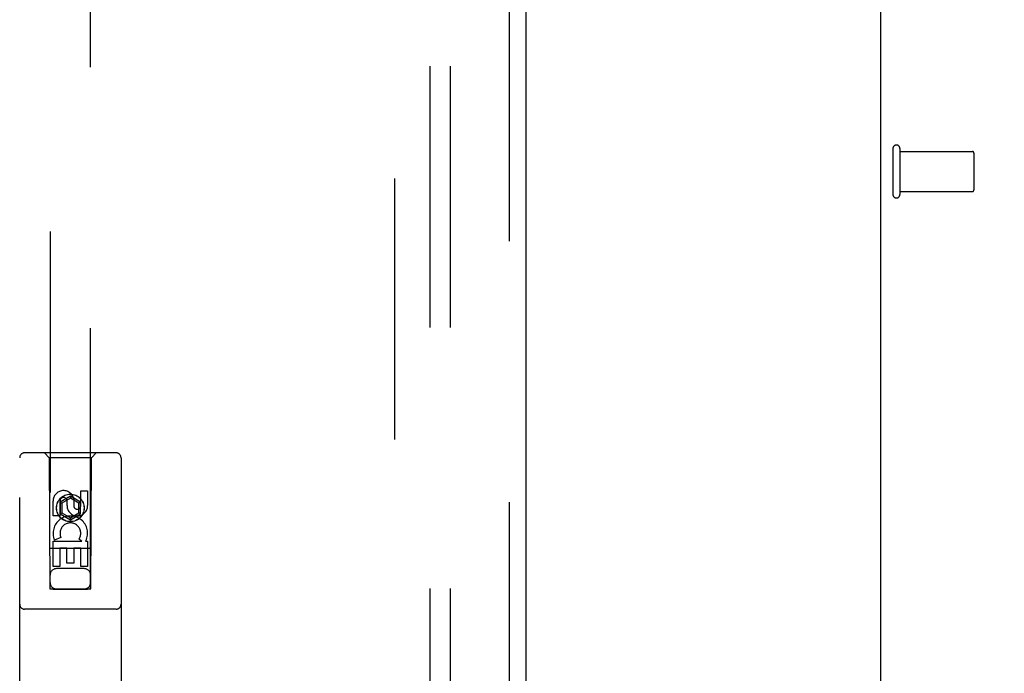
# Model space of a CAD drawing. Header units: inches. Extents: x 0 to 293, y 0 to 190.
# Tile 83 of 104: x 118.43 to 124.51, y 101.51 to 105.55. Entities that reach past the tile are written whole.
import ezdxf

# ---------------------------------------------------------------- set-up
doc = ezdxf.new("R2010")
doc.units = ezdxf.units.IN
doc.header["$LTSCALE"] = 16.12069
doc.header["$MEASUREMENT"] = 0
doc.linetypes.add('HIDDEN', pattern=[0.2, 0.1, -0.1])
doc.layers.get('0').update_dxf_attribs({"linetype": 'CONTINUOUS'})
for name, color, linetype in [('DEFAULT_2', 8, 'HIDDEN'), ('DIMENSIONS', 7, 'CONTINUOUS'), ('RIGHT_OR_MAIN_DOOR_ASSEMBLY', 7, 'CONTINUOUS'), ('SUBPANEL', 7, 'CONTINUOUS')]:
    doc.layers.add(name, color=color, linetype=linetype)
doc.styles.get("Standard").update_dxf_attribs({"font": 'arial.ttf'})
doc.dimstyles.new('DIMSTYLE_1', dxfattribs={"dimtxt": 1.293103, "dimasz": 1.724138, "dimexe": 0.09, "dimexo": 0.07, "dimgap": 0.0375, "dimtad": 0, "dimtih": 1, "dimtoh": 1, "dimzin": 4, "dimdsep": 46, "dimtxsty": 'Standard', "dimblk": '_FILLED', "dimblk1": '_FILLED', "dimblk2": '_FILLED', "dimcen": 0.09, "dimadec": 3, "dimazin": 1, "dimtfac": 1, "dimtdec": 3, "dimtofl": 0, "dimtmove": 0, "dimatfit": 3, "dimldrblk": '_FILLED', "dimfxl": 0, "dimtolj": 1, "dimtzin": 4, "dimarcsym": 0})

# ---------------------------------------------------------------- blocks, each defined once
blk = doc.blocks.new('_FILLED')
at = {"color": 0, "linetype": 'ByBlock'}
blk.add_solid([(0, 0), (-1, 0.2), (-1, -0.2)], dxfattribs=at)
blk = doc.blocks.new('*D12')
at = {"layer": 'DIMENSIONS', "color": 2, "linetype": 'Continuous'}
for p, q in [((125.1648, 116.0924), (125.1648, 111.1887)), ((123.7448, 112.7404), (120.2965, 112.7404)), ((125.1648, 112.7404), (128.8162, 112.7404))]:
    blk.add_line(p, q, dxfattribs=at)
at = {"layer": 'DIMENSIONS', "color": 2, "linetype": 'Continuous', "xscale": 1.724137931, "yscale": 1.724137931, "zscale": 1.724137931}
blk.add_blockref('_FILLED', (123.7448, 112.7404), dxfattribs=at)
at = {"layer": 'DIMENSIONS', "color": 2, "linetype": 'Continuous', "xscale": 1.724137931, "yscale": 1.724137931, "zscale": 1.724137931, "rotation": 180}
blk.add_blockref('_FILLED', (125.1648, 112.7404), dxfattribs=at)
at = {"layer": 'DIMENSIONS', "color": 2, "linetype": 'Continuous', "insert": (129.4628, 113.387), "char_height": 1.2931, "width": 3.513973, "attachment_point": 1, "line_spacing_factor": 0.9}
blk.add_mtext('1.42', dxfattribs=at)

msp = doc.modelspace()

# ---------------------------------------------------------------- linework, layer by layer
at = {"color": 3, "linetype": 'Continuous'}
msp.add_line((123.7448, 99.4253), (123.7448, 133.7993), dxfattribs=at)
at = {"layer": 'DEFAULT_2', "color": 8, "linetype": 'HIDDEN'}
for p, q in [((120.7448, 130.3623), (120.7448, 69.3623)), ((123.8198, 104.7543), (123.8198, 104.4703)), ((123.8628, 104.7543), (123.8628, 104.4703)), ((123.8628, 104.7363), (124.3098, 104.7363)), ((124.3198, 104.7263), (124.3198, 104.4983)), ((123.8628, 104.4883), (124.3098, 104.4883))]:
    msp.add_line(p, q, dxfattribs=at)
for centre, radius, start, end in [((123.8413, 104.7543), 0.0215, 0, 180), ((124.3098, 104.7263), 0.01, 0, 90), ((124.3098, 104.4983), 0.01, 270, 360), ((123.8413, 104.4703), 0.0215, 180, 360)]:
    msp.add_arc(centre, radius, start, end, dxfattribs=at)
at = {"layer": 'RIGHT_OR_MAIN_DOOR_ASSEMBLY', "color": 8, "linetype": 'HIDDEN'}
for p, q in [((121.4533, 68.7163), (121.4533, 131.0083)), ((118.6198, 130.0348), (118.6198, 102.033)), ((118.8698, 102.033), (118.8698, 130.0348)), ((118.4323, 100.9873), (118.4323, 102.8448)), ((119.0273, 102.8748), (118.4623, 102.8748)), ((118.6148, 102.8448), (118.5848, 102.8748)), ((118.8748, 102.8448), (118.6148, 102.8448)), ((118.6148, 102.8448), (118.6183, 102.0348)), ((118.8713, 102.0348), (118.8748, 102.8448)), ((118.8748, 102.8448), (118.9048, 102.8748)), ((119.0573, 102.8448), (119.0573, 100.9873)), ((118.7448, 102.6066), (118.6823, 102.5705)), ((118.8073, 102.5705), (118.7448, 102.6066)), ((118.7448, 102.6066), (118.7448, 102.5951)), ((118.8089, 102.6413), (118.8513, 102.6413)), ((118.8089, 102.5489), (118.8089, 102.6413)), ((118.8513, 102.6413), (118.8513, 102.5489)), ((118.6381, 102.485), (118.6381, 102.5774)), ((118.6806, 102.5774), (118.6806, 102.485)), ((118.6823, 102.5705), (118.6923, 102.5648)), ((118.6823, 102.5705), (118.6823, 102.4984)), ((118.7448, 102.5951), (118.6923, 102.5648)), ((118.6923, 102.5648), (118.6923, 102.5041)), ((118.7244, 102.5489), (118.7244, 102.5774)), ((118.7973, 102.5648), (118.7448, 102.5951)), ((118.7654, 102.5912), (118.7654, 102.545)), ((118.8073, 102.5705), (118.7973, 102.5648)), ((118.7973, 102.5041), (118.7973, 102.5648)), ((118.8073, 102.4984), (118.8073, 102.5705)), ((118.6806, 102.485), (118.6381, 102.485)), ((118.6823, 102.4984), (118.6923, 102.5041)), ((118.6823, 102.4984), (118.7448, 102.4623)), ((118.6923, 102.5041), (118.7448, 102.4738)), ((118.7448, 102.4738), (118.7973, 102.5041)), ((118.7448, 102.4623), (118.8073, 102.4984)), ((118.8073, 102.4984), (118.7973, 102.5041)), ((118.7448, 102.4623), (118.7448, 102.4738)), ((118.6381, 102.3287), (118.8157, 102.3287)), ((118.6381, 102.1726), (118.6381, 102.3287)), ((118.6862, 102.3531), (118.6471, 102.3362)), ((118.8157, 102.3287), (118.7972, 102.3418)), ((118.8408, 102.3323), (118.8391, 102.3287)), ((118.8391, 102.3287), (118.8513, 102.3287)), ((118.8513, 102.3287), (118.8513, 102.1726)), ((118.8723, 102.2848), (118.6172, 102.2848)), ((118.723, 102.2861), (118.6806, 102.2861)), ((118.6806, 102.2861), (118.6806, 102.1726)), ((118.723, 102.1939), (118.723, 102.2861)), ((118.8089, 102.2861), (118.7654, 102.2861)), ((118.7654, 102.2861), (118.7654, 102.1939)), ((118.8089, 102.1726), (118.8089, 102.2861)), ((118.7654, 102.1939), (118.723, 102.1939)), ((118.6806, 102.1726), (118.6381, 102.1726)), ((118.8298, 102.1598), (118.6598, 102.1598)), ((118.8513, 102.1726), (118.8089, 102.1726)), ((118.6183, 102.0348), (118.8713, 102.0348)), ((118.6204, 102.036), (118.6216, 102.036)), ((118.6216, 102.036), (118.6256, 102.0361)), ((118.6269, 102.0329), (118.6224, 102.033)), ((118.6256, 102.0361), (118.638, 102.0361)), ((118.6398, 102.0329), (118.6269, 102.0329)), ((118.638, 102.0361), (118.8498, 102.0361)), ((118.6398, 102.0329), (118.8498, 102.0329)), ((118.8498, 102.0361), (118.8626, 102.0361)), ((118.8626, 102.0361), (118.8671, 102.036)), ((118.8679, 102.033), (118.8639, 102.033)), ((118.8691, 102.033), (118.8679, 102.033)), ((119.0273, 101.9098), (118.4623, 101.9098))]:
    msp.add_line(p, q, dxfattribs=at)
at = {"layer": 'RIGHT_OR_MAIN_DOOR_ASSEMBLY', "color": 3, "linetype": 'Continuous'}
msp.add_line((121.5573, 68.7163), (121.5573, 131.0083), dxfattribs=at)
at = {"layer": 'RIGHT_OR_MAIN_DOOR_ASSEMBLY', "color": 8, "linetype": 'HIDDEN'}
for points in [[(118.6198, 102.036), (118.6198, 102.036), (118.6201, 102.036), (118.6204, 102.036)], [(118.6224, 102.033), (118.621, 102.033), (118.6204, 102.033), (118.6201, 102.033), (118.6198, 102.033), (118.6198, 102.033)], [(118.8639, 102.033), (118.8515, 102.0329), (118.8498, 102.0329)], [(118.8671, 102.036), (118.8686, 102.036), (118.8691, 102.036), (118.8695, 102.036), (118.8697, 102.036), (118.8698, 102.036)], [(118.8698, 102.033), (118.8697, 102.033), (118.8695, 102.033), (118.8691, 102.033)]]:
    msp.add_lwpolyline(points, dxfattribs=at)
for radius in [0.085, 0.0845]:
    msp.add_circle((118.7448, 102.5348), radius, dxfattribs=at)
for centre, radius, start, end in [((118.4623, 102.8448), 0.03, 90, 180), ((119.0273, 102.8448), 0.03, 0, 90), ((118.7025, 102.5775), 0.0644, 12.29948, 180.07752), ((118.7025, 102.5774), 0.0219, 359.90115, 180), ((118.7879, 102.5489), 0.0635, 180, 360), ((118.787, 102.5489), 0.0219, 190.307, 360), ((118.7449, 102.3785), 0.1065, 334.26362, 203.40274), ((118.7449, 102.3785), 0.0639, 324.88948, 203.40261), ((118.6598, 102.1198), 0.04, 90, 180), ((118.8298, 102.1198), 0.04, 0, 90), ((118.6598, 102.0748), 0.04, 180, 270), ((118.8298, 102.0748), 0.04, 270, 360), ((118.4623, 101.9398), 0.03, 180, 270), ((119.0273, 101.9398), 0.03, 270, 360)]:
    msp.add_arc(centre, radius, start, end, dxfattribs=at)
at = {"layer": 'SUBPANEL', "color": 8, "linetype": 'HIDDEN'}
for p, q in [((120.9635, 127.831), (120.9635, 71.8935)), ((121.0885, 127.831), (121.0885, 71.8935))]:
    msp.add_line(p, q, dxfattribs=at)

# ---------------------------------------------------------------- dimensions: what is measured, and where the dimension line sits
at = {"layer": 'DIMENSIONS', "color": 2, "linetype": 'Continuous'}
dim = msp.add_linear_dim(base=(125.1648, 112.7404), p1=(123.7448, 99.5053), p2=(125.1648, 116.1624), dimstyle='DIMSTYLE_1', dxfattribs=at)
dim.commit()
dim.dimension.update_dxf_attribs({"geometry": '*D12', "text_midpoint": (131.2686, 112.7428), "dimtype": 160})

doc.saveas('drawing.dxf')
